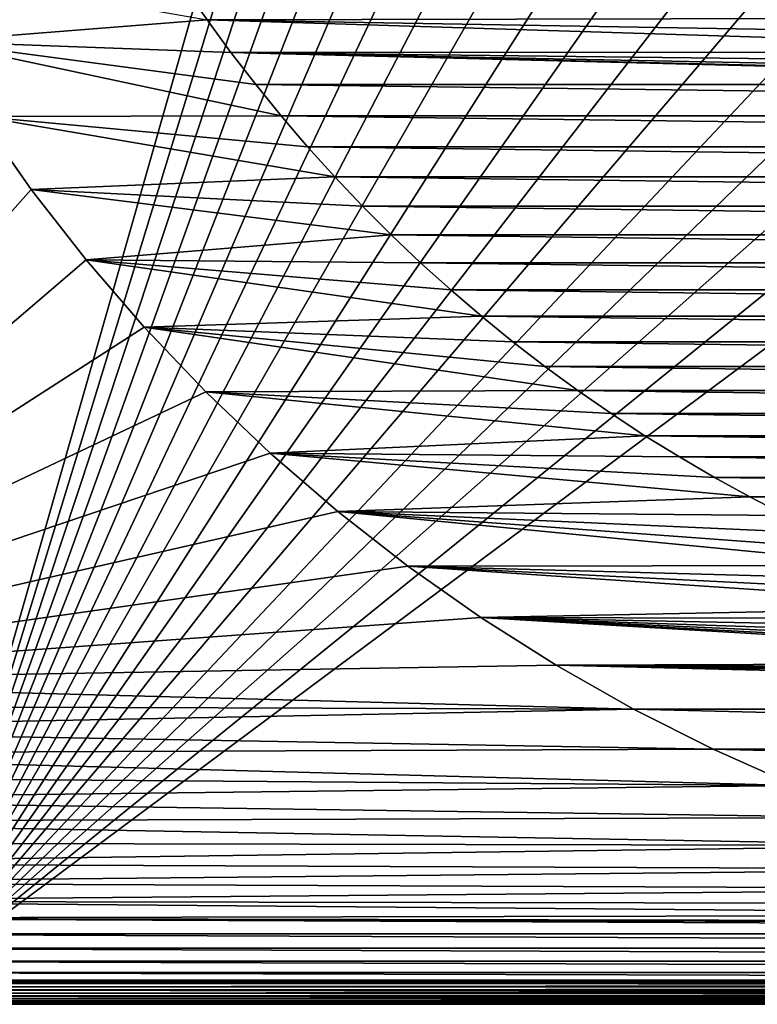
# Model space of a CAD drawing. Header units: metres. Extents: x -24 to 236, y -24 to 24.
# Tile 4 of 256: x -18 to -9, y -24 to -11. Entities that reach past the tile are written whole.
import ezdxf

# ---------------------------------------------------------------- set-up
doc = ezdxf.new("R2010")
doc.units = ezdxf.units.M
doc.layers.add('solid_10392024', color=7, linetype='CONTINUOUS')

msp = doc.modelspace()

# ---------------------------------------------------------------- linework, layer by layer
at = {"layer": 'solid_10392024'}
for points in [[(-13.758767, -3.083206, 4), (-19.5, 23.200001, 4), (-19.5, -23.200001, 4)], [(-13.567901, -3.836809, 4), (-13.758767, -3.083206, 4), (-19.5, -23.200001, 4)], [(-13.336092, -4.578027, 4), (-13.567901, -3.836809, 4), (-19.5, -23.200001, 4)], [(-13.063457, -5.30615, 4), (-13.336092, -4.578027, 4), (-19.5, -23.200001, 4)], [(-12.751531, -6.017305, 4), (-13.063457, -5.30615, 4), (-19.5, -23.200001, 4)], [(-12.400441, -6.711065, 4), (-12.751531, -6.017305, 4), (-19.5, -23.200001, 4)], [(-12.012174, -7.383564, 4), (-12.400441, -6.711065, 4), (-19.5, -23.200001, 4)], [(-11.586905, -8.034497, 4), (-12.012174, -7.383564, 4), (-19.5, -23.200001, 4)], [(-11.12699, -8.660212, 4), (-11.586905, -8.034497, 4), (-19.5, -23.200001, 4)], [(-10.632733, -9.260382, 4), (-11.12699, -8.660212, 4), (-19.5, -23.200001, 4)], [(-10.106724, -9.831742, 4), (-10.632733, -9.260382, 4), (-19.5, -23.200001, 4)], [(-9.549519, -10.373839, 4), (-10.106724, -9.831742, 4), (-19.5, -23.200001, 4)], [(-8.963761, -10.883929, 4), (-9.549519, -10.373839, 4), (-19.5, -23.200001, 4)], [(-19.843355, -10.606162, 0.009358), (-15.893181, -11.298481, 0.009358), (-19.298738, -11.567505, 0.009358)], [(-8.350419, -11.361358, 4), (-8.963761, -10.883929, 4), (-19.5, -23.200001, 4)], [(-16.178671, -10.885798), (-4.38991, -11.275547), (-15.893081, -11.298624)], [(-15.893181, -11.298481, 0.009358), (-16.178671, -10.885798), (-15.893081, -11.298624)], [(-19.298738, -11.567505, 0.009358), (-15.893181, -11.298481, 0.009358), (-15.59678, -11.704224, 0.009358)], [(-15.59678, -11.704224, 0.009358), (-15.893181, -11.298481, 0.009358), (-15.893081, -11.298624)], [(-15.893081, -11.298624), (-4.38991, -11.275547), (-3.739445, -11.507648)], [(-15.893081, -11.298624), (-3.739445, -11.507648), (-3.075632, -11.702541)], [(-15.893081, -11.298624), (-3.075632, -11.702541), (-15.596674, -11.704365)], [(-15.59678, -11.704224, 0.009358), (-15.893081, -11.298624), (-15.596674, -11.704365)], [(-7.711977, -11.803995, 4), (-8.350419, -11.361358, 4), (-19.5, -23.200001, 4)], [(-19.298738, -11.567505, 0.009358), (-15.59678, -11.704224, 0.009358), (-15.290144, -12.102103, 0.009358)], [(-19.298738, -11.567505, 0.009358), (-15.290144, -12.102103, 0.009358), (-14.973789, -12.491416, 0.009358)], [(-19.298738, -11.567505, 0.009358), (-14.973789, -12.491416, 0.009358), (-18.708223, -12.500065, 0.009358)], [(-15.290144, -12.102103, 0.009358), (-15.59678, -11.704224, 0.009358), (-15.596674, -11.704365)], [(-15.596674, -11.704365), (-3.075632, -11.702541), (-2.403027, -11.858971)], [(-15.596674, -11.704365), (-2.403027, -11.858971), (-1.721837, -11.976846)], [(-15.596674, -11.704365), (-1.721837, -11.976846), (-1.0359, -12.055547)], [(-15.596674, -11.704365), (-1.0359, -12.055547), (-0.345321, -12.095043)], [(-15.596674, -11.704365), (-0.345321, -12.095043), (-15.290048, -12.102222)], [(-15.290144, -12.102103, 0.009358), (-15.596674, -11.704365), (-15.290048, -12.102222)], [(-7.05, -12.210958, 4), (-7.711977, -11.803995, 4), (-19.5, -23.200001, 4)], [(-14.973789, -12.491416, 0.009358), (-15.290144, -12.102103, 0.009358), (-15.290048, -12.102222)], [(-0.345321, -12.102222), (-15.290048, -12.102222), (-0.345321, -12.095043)], [(14.973725, -12.491496), (-15.290048, -12.102222), (-0.345321, -12.102222)], [(-15.290048, -12.102222), (14.973725, -12.491496), (-14.973725, -12.491496)], [(-14.973789, -12.491416, 0.009358), (-15.290048, -12.102222), (-14.973725, -12.491496)], [(-6.366571, -12.580766, 4), (-7.05, -12.210958, 4), (-19.5, -23.200001, 4)], [(-18.708073, -12.500306), (-18.071957, -13.403482), (-23.5, -19.5)], [(-18.708223, -12.500065, 0.009358), (-14.973789, -12.491416, 0.009358), (-14.647189, -12.872781, 0.009358)], [(-18.708223, -12.500065, 0.009358), (-18.071981, -13.403437, 0.009358), (-18.708073, -12.500306)], [(-18.708223, -12.500065, 0.009358), (-14.647189, -12.872781, 0.009358), (-14.31063, -13.245918, 0.009358)], [(-18.708223, -12.500065, 0.009358), (-14.31063, -13.245918, 0.009358), (-18.071981, -13.403437, 0.009358)], [(-18.071981, -13.403437, 0.009358), (-18.071957, -13.403482), (-18.708073, -12.500306)], [(-14.973789, -12.491416, 0.009358), (-14.973725, -12.491496), (-14.647204, -12.872778)], [(-14.647189, -12.872781, 0.009358), (-14.973789, -12.491416, 0.009358), (-14.647204, -12.872778)], [(-14.973725, -12.491496), (14.973725, -12.491496), (14.647204, -12.872778)], [(-14.973725, -12.491496), (14.647204, -12.872778), (-14.647204, -12.872778)], [(-5.664015, -12.912354, 4), (-6.366571, -12.580766, 4), (-19.5, -23.200001, 4)], [(-5.664015, -12.912354, 4), (-19.5, -23.200001, 4), (19.5, -23.200001, 4)], [(-14.647204, -12.872778), (14.647204, -12.872778), (14.310739, -13.245817)], [(-14.647204, -12.872778), (14.310739, -13.245817), (-14.310739, -13.245817)], [(-14.647189, -12.872781, 0.009358), (-14.647204, -12.872778), (-14.310739, -13.245817)], [(-14.31063, -13.245918, 0.009358), (-14.647189, -12.872781, 0.009358), (-14.310739, -13.245817)], [(-18.071981, -13.403437, 0.009358), (-14.31063, -13.245918, 0.009358), (-13.964781, -13.61009, 0.009358)], [(-14.310739, -13.245817), (14.310739, -13.245817), (13.964954, -13.609919)], [(-14.310739, -13.245817), (13.964954, -13.609919), (-13.964954, -13.609919)], [(-14.31063, -13.245918, 0.009358), (-14.310739, -13.245817), (-13.964954, -13.609919)], [(-13.964781, -13.61009, 0.009358), (-14.31063, -13.245918, 0.009358), (-13.964954, -13.609919)], [(-18.071957, -13.403482), (-17.393, -14.273497), (-23.5, -19.5)], [(-18.071981, -13.403437, 0.009358), (-17.392918, -14.273596, 0.009358), (-18.071957, -13.403482)], [(-18.071981, -13.403437, 0.009358), (-13.964781, -13.61009, 0.009358), (-13.61009, -13.964781, 0.009358)], [(-18.071981, -13.403437, 0.009358), (-13.61009, -13.964781, 0.009358), (-17.392918, -14.273596, 0.009358)], [(-17.392918, -14.273596, 0.009358), (-17.393, -14.273497), (-18.071957, -13.403482)], [(-13.964954, -13.609919), (13.964954, -13.609919), (13.610254, -13.964614)], [(-13.964954, -13.609919), (13.610254, -13.964614), (-13.610254, -13.964614)], [(-13.964781, -13.61009, 0.009358), (-13.964954, -13.609919), (-13.610254, -13.964614)], [(-13.61009, -13.964781, 0.009358), (-13.964781, -13.61009, 0.009358), (-13.610254, -13.964614)], [(-17.392918, -14.273596, 0.009358), (-13.61009, -13.964781, 0.009358), (-13.245918, -14.31063, 0.009358)], [(-13.610254, -13.964614), (13.610254, -13.964614), (13.245995, -14.310543)], [(-13.610254, -13.964614), (13.245995, -14.310543), (-13.245995, -14.310543)], [(-13.61009, -13.964781, 0.009358), (-13.610254, -13.964614), (-13.245995, -14.310543)], [(-13.245918, -14.31063, 0.009358), (-13.61009, -13.964781, 0.009358), (-13.245995, -14.310543)], [(-17.393, -14.273497), (-16.671337, -15.110114), (-23.5, -19.5)], [(-17.392918, -14.273596, 0.009358), (-16.671337, -15.110114), (-17.393, -14.273497)], [(-17.392918, -14.273596, 0.009358), (-16.671183, -15.110278, 0.009358), (-16.671337, -15.110114)], [(-17.392918, -14.273596, 0.009358), (-13.245918, -14.31063, 0.009358), (-12.872781, -14.647189, 0.009358)], [(-17.392918, -14.273596, 0.009358), (-12.872781, -14.647189, 0.009358), (-12.491416, -14.973789, 0.009358)], [(-17.392918, -14.273596, 0.009358), (-12.491416, -14.973789, 0.009358), (-16.671183, -15.110278, 0.009358)], [(-13.245995, -14.310543), (13.245995, -14.310543), (12.872741, -14.647211)], [(-13.245995, -14.310543), (12.872741, -14.647211), (-12.872741, -14.647211)], [(-13.245918, -14.31063, 0.009358), (-13.245995, -14.310543), (-12.872741, -14.647211)], [(-12.872781, -14.647189, 0.009358), (-13.245918, -14.31063, 0.009358), (-12.872741, -14.647211)], [(-12.872781, -14.647189, 0.009358), (-12.872741, -14.647211), (-12.491285, -14.973895)], [(-12.491416, -14.973789, 0.009358), (-12.872781, -14.647189, 0.009358), (-12.491285, -14.973895)], [(-12.872741, -14.647211), (12.872741, -14.647211), (12.491285, -14.973895)], [(-12.872741, -14.647211), (12.491285, -14.973895), (-12.491285, -14.973895)], [(-16.671183, -15.110278, 0.009358), (-12.491416, -14.973789, 0.009358), (-12.102103, -15.290144, 0.009358)], [(-12.102103, -15.290144, 0.009358), (-12.491416, -14.973789, 0.009358), (-12.491285, -14.973895)], [(-12.491285, -14.973895), (12.491285, -14.973895), (12.101945, -15.290274)], [(-12.491285, -14.973895), (12.101945, -15.290274), (-12.101945, -15.290274)], [(-12.102103, -15.290144, 0.009358), (-12.491285, -14.973895), (-12.101945, -15.290274)], [(-16.671337, -15.110114), (-15.910172, -15.909586), (-23.5, -19.5)], [(-16.671183, -15.110278, 0.009358), (-15.910172, -15.909586), (-16.671337, -15.110114)], [(-16.671183, -15.110278, 0.009358), (-15.9101, -15.909671, 0.009358), (-15.910172, -15.909586)], [(-16.671183, -15.110278, 0.009358), (-12.102103, -15.290144, 0.009358), (-11.704224, -15.59678, 0.009358)], [(-16.671183, -15.110278, 0.009358), (-11.704224, -15.59678, 0.009358), (-11.298481, -15.893181, 0.009358)], [(-16.671183, -15.110278, 0.009358), (-11.298481, -15.893181, 0.009358), (-15.9101, -15.909671, 0.009358)], [(-11.704224, -15.59678, 0.009358), (-12.102103, -15.290144, 0.009358), (-12.101945, -15.290274)], [(-12.101945, -15.290274), (12.101945, -15.290274), (11.704072, -15.596898)], [(-12.101945, -15.290274), (11.704072, -15.596898), (-11.704072, -15.596898)], [(-11.704224, -15.59678, 0.009358), (-12.101945, -15.290274), (-11.704072, -15.596898)], [(-11.298481, -15.893181, 0.009358), (-11.704224, -15.59678, 0.009358), (-11.704072, -15.596898)], [(-11.704072, -15.596898), (11.704072, -15.596898), (11.29836, -15.893268)], [(-11.704072, -15.596898), (11.29836, -15.893268), (-11.29836, -15.893268)], [(-11.298481, -15.893181, 0.009358), (-11.704072, -15.596898), (-11.29836, -15.893268)], [(-15.910172, -15.909586), (-15.109662, -16.671732), (-23.5, -19.5)], [(-15.109833, -16.671591, 0.009358), (-15.109662, -16.671732), (-15.910172, -15.909586)], [(-15.9101, -15.909671, 0.009358), (-15.109833, -16.671591, 0.009358), (-15.910172, -15.909586)], [(-15.9101, -15.909671, 0.009358), (-11.298481, -15.893181, 0.009358), (-10.885676, -16.178753, 0.009358)], [(-15.9101, -15.909671, 0.009358), (-10.885676, -16.178753, 0.009358), (-10.465813, -16.453447, 0.009358)], [(-15.9101, -15.909671, 0.009358), (-10.465813, -16.453447, 0.009358), (-15.109833, -16.671591, 0.009358)], [(-10.885676, -16.178753, 0.009358), (-11.298481, -15.893181, 0.009358), (-11.29836, -15.893268)], [(-11.29836, -15.893268), (11.29836, -15.893268), (10.885601, -16.178802)], [(-11.29836, -15.893268), (10.885601, -16.178802), (-10.885601, -16.178802)], [(-10.885676, -16.178753, 0.009358), (-11.29836, -15.893268), (-10.885601, -16.178802)], [(-10.885676, -16.178753, 0.009358), (-10.885601, -16.178802), (-10.465812, -16.453455)], [(-10.465813, -16.453447, 0.009358), (-10.885676, -16.178753, 0.009358), (-10.465812, -16.453455)], [(-10.885601, -16.178802), (10.885601, -16.178802), (10.465812, -16.453455)], [(-10.885601, -16.178802), (10.465812, -16.453455), (-10.465812, -16.453455)], [(-15.109833, -16.671591, 0.009358), (-10.465813, -16.453447, 0.009358), (-10.038448, -16.717592, 0.009358)], [(-10.465813, -16.453447, 0.009358), (-10.465812, -16.453455), (-10.038558, -16.717539)], [(-10.038448, -16.717592, 0.009358), (-10.465813, -16.453447, 0.009358), (-10.038558, -16.717539)], [(-10.465812, -16.453455), (10.465812, -16.453455), (10.038558, -16.717539)], [(-10.465812, -16.453455), (10.038558, -16.717539), (-10.038558, -16.717539)], [(-15.109662, -16.671732), (-14.273906, -17.392668), (-23.5, -19.5)], [(-15.109833, -16.671591, 0.009358), (-14.274053, -17.392532, 0.009358), (-15.109662, -16.671732)], [(-15.109833, -16.671591, 0.009358), (-10.038448, -16.717592, 0.009358), (-9.604424, -16.970684, 0.009358)], [(-15.109833, -16.671591, 0.009358), (-9.604424, -16.970684, 0.009358), (-9.164589, -17.212214, 0.009358)], [(-15.109833, -16.671591, 0.009358), (-9.164589, -17.212214, 0.009358), (-14.274053, -17.392532, 0.009358)], [(-14.274053, -17.392532, 0.009358), (-14.273906, -17.392668), (-15.109662, -16.671732)], [(-10.038558, -16.717539), (10.038558, -16.717539), (9.604627, -16.970579)], [(-10.038558, -16.717539), (9.604627, -16.970579), (-9.604627, -16.970579)], [(-10.038448, -16.717592, 0.009358), (-10.038558, -16.717539), (-9.604627, -16.970579)], [(-9.604424, -16.970684, 0.009358), (-10.038448, -16.717592, 0.009358), (-9.604627, -16.970579)], [(-9.604627, -16.970579), (9.604627, -16.970579), (9.164818, -17.212091)], [(-9.604627, -16.970579), (9.164818, -17.212091), (-9.164818, -17.212091)], [(-9.604424, -16.970684, 0.009358), (-9.604627, -16.970579), (-9.164818, -17.212091)], [(-9.164589, -17.212214, 0.009358), (-9.604424, -16.970684, 0.009358), (-9.164818, -17.212091)], [(-14.274053, -17.392532, 0.009358), (-9.164589, -17.212214, 0.009358), (-8.718561, -17.44235, 0.009358)], [(-9.164818, -17.212091), (9.164818, -17.212091), (8.718707, -17.442266)], [(-9.164818, -17.212091), (8.718707, -17.442266), (-8.718707, -17.442266)], [(-9.164589, -17.212214, 0.009358), (-9.164818, -17.212091), (-8.718707, -17.442266)], [(-8.718561, -17.44235, 0.009358), (-9.164589, -17.212214, 0.009358), (-8.718707, -17.442266)], [(-14.273906, -17.392668), (-13.403082, -18.072269), (-23.5, -19.5)], [(-14.274053, -17.392532, 0.009358), (-13.402974, -18.07234, 0.009358), (-14.273906, -17.392668)], [(-14.274053, -17.392532, 0.009358), (-8.718561, -17.44235, 0.009358), (-8.266256, -17.661182, 0.009358)], [(-14.274053, -17.392532, 0.009358), (-8.266256, -17.661182, 0.009358), (-7.808574, -17.868282, 0.009358)], [(-14.274053, -17.392532, 0.009358), (-7.808574, -17.868282, 0.009358), (-7.346344, -18.063253, 0.009358)], [(-14.274053, -17.392532, 0.009358), (-7.346344, -18.063253, 0.009358), (-13.402974, -18.07234, 0.009358)], [(-13.402974, -18.07234, 0.009358), (-13.403082, -18.072269), (-14.273906, -17.392668)], [(-13.403082, -18.072269), (-12.500681, -18.707787), (-23.5, -19.5)], [(-13.402974, -18.07234, 0.009358), (-12.500681, -18.707787), (-13.403082, -18.072269)], [(-13.402974, -18.07234, 0.009358), (-7.346344, -18.063253, 0.009358), (-6.878872, -18.246365, 0.009358)], [(-13.402974, -18.07234, 0.009358), (-12.500529, -18.707895, 0.009358), (-12.500681, -18.707787)], [(-13.402974, -18.07234, 0.009358), (-6.878872, -18.246365, 0.009358), (-6.406436, -18.417547, 0.009358)], [(-13.402974, -18.07234, 0.009358), (-6.406436, -18.417547, 0.009358), (-5.929976, -18.576462, 0.009358)], [(-13.402974, -18.07234, 0.009358), (-5.929976, -18.576462, 0.009358), (-12.500529, -18.707895, 0.009358)], [(-12.500529, -18.707895, 0.009358), (-5.929976, -18.576462, 0.009358), (-5.450199, -18.722849, 0.009358)], [(-12.500681, -18.707787), (-11.56708, -19.299015), (-23.5, -19.5)], [(-11.567045, -19.299038, 0.009358), (-11.56708, -19.299015), (-12.500681, -18.707787)], [(-12.500529, -18.707895, 0.009358), (-11.567045, -19.299038, 0.009358), (-12.500681, -18.707787)], [(-12.500529, -18.707895, 0.009358), (-5.450199, -18.722849, 0.009358), (-4.966249, -18.856958, 0.009358)], [(-12.500529, -18.707895, 0.009358), (-4.966249, -18.856958, 0.009358), (-4.47871, -18.978666, 0.009358)], [(-12.500529, -18.707895, 0.009358), (-4.47871, -18.978666, 0.009358), (-3.98855, -19.087725, 0.009358)], [(-12.500529, -18.707895, 0.009358), (-3.98855, -19.087725, 0.009358), (-3.496251, -19.183996, 0.009358)], [(-12.500529, -18.707895, 0.009358), (-3.496251, -19.183996, 0.009358), (-3.00097, -19.267656, 0.009358)], [(-12.500529, -18.707895, 0.009358), (-3.00097, -19.267656, 0.009358), (-11.567045, -19.299038, 0.009358)], [(-11.567045, -19.299038, 0.009358), (-3.00097, -19.267656, 0.009358), (-2.503517, -19.338593, 0.009358)], [(-11.56708, -19.299015), (-10.606526, -19.84313), (-23.5, -19.5)], [(-10.606611, -19.84309, 0.009358), (-10.606526, -19.84313), (-11.56708, -19.299015)], [(-11.567045, -19.299038, 0.009358), (-10.606611, -19.84309, 0.009358), (-11.56708, -19.299015)], [(-11.567045, -19.299038, 0.009358), (-2.503517, -19.338593, 0.009358), (-2.00488, -19.39666, 0.009358)], [(-11.567045, -19.299038, 0.009358), (-2.00488, -19.39666, 0.009358), (-1.505215, -19.441799, 0.009358)], [(-11.567045, -19.299038, 0.009358), (-1.505215, -19.441799, 0.009358), (-1.003871, -19.4741, 0.009358)], [(-11.567045, -19.299038, 0.009358), (-1.003871, -19.4741, 0.009358), (-0.501801, -19.493517, 0.009358)], [(-11.567045, -19.299038, 0.009358), (-0.501801, -19.493517, 0.009358), (10.606611, -19.84309, 0.009358)], [(-11.567045, -19.299038, 0.009358), (10.606611, -19.84309, 0.009358), (-10.606611, -19.84309, 0.009358)], [(-10.606526, -19.84313), (-23.488707, -19.79974), (-23.5, -19.5)], [(-10.606526, -19.84313), (-23.455318, -20.096203), (-23.488707, -19.79974)], [(-10.606526, -19.84313), (-9.619543, -20.339954), (-23.455318, -20.096203)], [(-10.606611, -19.84309, 0.009358), (-9.619731, -20.33987, 0.009358), (-10.606526, -19.84313)], [(-10.606611, -19.84309, 0.009358), (10.606611, -19.84309, 0.009358), (9.619731, -20.33987, 0.009358)], [(-10.606611, -19.84309, 0.009358), (9.619731, -20.33987, 0.009358), (-9.619731, -20.33987, 0.009358)], [(-9.619731, -20.33987, 0.009358), (-9.619543, -20.339954), (-10.606526, -19.84313)], [(-9.619543, -20.339954), (-23.399687, -20.390081), (-23.455318, -20.096203)], [(-9.619543, -20.339954), (-8.61052, -20.787203), (-23.399687, -20.390081)], [(-9.619731, -20.33987, 0.009358), (-8.610538, -20.787182, 0.009358), (-9.619543, -20.339954)], [(-9.619731, -20.33987, 0.009358), (9.619731, -20.33987, 0.009358), (8.610538, -20.787182, 0.009358)], [(-9.619731, -20.33987, 0.009358), (8.610538, -20.787182, 0.009358), (-8.610538, -20.787182, 0.009358)], [(-8.610538, -20.787182, 0.009358), (-8.61052, -20.787203), (-9.619543, -20.339954)], [(-8.61052, -20.787203), (-23.322371, -20.678732), (-23.399687, -20.390081)], [(-8.61052, -20.787203), (-23.223406, -20.961464), (-23.322371, -20.678732)], [(-8.61052, -20.787203), (-7.580043, -21.184732), (-23.223406, -20.961464)], [(-7.580043, -21.184732), (-23.103884, -21.235502), (-23.223406, -20.961464)], [(-7.580043, -21.184732), (-6.531645, -21.531029), (-23.103884, -21.235502)], [(-6.531645, -21.531029), (-22.963957, -21.500193), (-23.103884, -21.235502)], [(-6.531645, -21.531029), (-22.80505, -21.753122), (-22.963957, -21.500193)], [(-6.531645, -21.531029), (-5.466675, -21.825792), (-22.80505, -21.753122)], [(-5.466675, -21.825792), (-22.627302, -21.993961), (-22.80505, -21.753122)], [(-5.466675, -21.825792), (-4.389421, -22.067652), (-22.627302, -21.993961)], [(-4.389421, -22.067652), (-22.432394, -22.220446), (-22.627302, -21.993961)], [(-4.389421, -22.067652), (-3.301224, -22.2565), (-22.432394, -22.220446)], [(-2.205575, -22.391605), (-22.220446, -22.432394), (-22.432394, -22.220446)], [(-3.301224, -22.2565), (-2.205575, -22.391605), (-22.432394, -22.220446)], [(-2.205575, -22.391605), (-1.104273, -22.472885), (-22.220446, -22.432394)], [(21.993961, -22.627302), (-21.993961, -22.627302), (-22.220446, -22.432394)], [(0, -22.499939), (21.993961, -22.627302), (-22.220446, -22.432394)], [(-1.104273, -22.472885), (0, -22.499939), (-22.220446, -22.432394)], [(21.753122, -22.80505), (-21.753122, -22.80505), (-21.993961, -22.627302)], [(21.993961, -22.627302), (21.753122, -22.80505), (-21.993961, -22.627302)], [(21.500193, -22.963957), (-21.500193, -22.963957), (-21.753122, -22.80505)], [(21.753122, -22.80505), (21.500193, -22.963957), (-21.753122, -22.80505)], [(21.235502, -23.103884), (-21.235502, -23.103884), (-21.500193, -22.963957)], [(21.500193, -22.963957), (21.235502, -23.103884), (-21.500193, -22.963957)], [(20.961464, -23.223406), (-20.961464, -23.223406), (-21.235502, -23.103884)], [(21.235502, -23.103884), (20.961464, -23.223406), (-21.235502, -23.103884)], [(20.678732, -23.322371), (-20.678732, -23.322371), (-20.961464, -23.223406)], [(20.961464, -23.223406), (20.678732, -23.322371), (-20.961464, -23.223406)], [(-19.5, -23.242313, 3.997001), (19.5, -23.200001, 4), (-19.5, -23.200001, 4)], [(-19.5, -23.242313, 3.997001), (19.5, -23.242313, 3.997001), (19.5, -23.200001, 4)], [(-19.5, -23.284191, 3.987944), (19.5, -23.284191, 3.987944), (19.5, -23.242313, 3.997001)], [(-19.5, -23.242313, 3.997001), (-19.5, -23.284191, 3.987944), (19.5, -23.242313, 3.997001)], [(-19.5, -23.324352, 3.973014), (19.5, -23.324352, 3.973014), (19.5, -23.284191, 3.987944)], [(-19.5, -23.284191, 3.987944), (-19.5, -23.324352, 3.973014), (19.5, -23.284191, 3.987944)], [(20.390081, -23.399687), (-20.390081, -23.399687), (-20.678732, -23.322371)], [(20.678732, -23.322371), (20.390081, -23.399687), (-20.678732, -23.322371)], [(20.096203, -23.455318), (-20.096203, -23.455318), (-20.390081, -23.399687)], [(20.390081, -23.399687), (20.096203, -23.455318), (-20.390081, -23.399687)], [(-19.5, -23.361977, 3.952515), (19.5, -23.361977, 3.952515), (19.5, -23.324352, 3.973014)], [(-19.5, -23.324352, 3.973014), (-19.5, -23.361977, 3.952515), (19.5, -23.324352, 3.973014)], [(-19.5, -23.396296, 3.926865), (19.5, -23.396296, 3.926865), (19.5, -23.361977, 3.952515)], [(-19.5, -23.361977, 3.952515), (-19.5, -23.396296, 3.926865), (19.5, -23.361977, 3.952515)], [(-19.5, -23.426613, 3.896588), (19.5, -23.426613, 3.896588), (19.5, -23.396296, 3.926865)], [(-19.5, -23.396296, 3.926865), (-19.5, -23.426613, 3.896588), (19.5, -23.396296, 3.926865)], [(-19.5, -23.452307, 3.8623), (19.5, -23.452307, 3.8623), (19.5, -23.426613, 3.896588)], [(-19.5, -23.426613, 3.896588), (-19.5, -23.452307, 3.8623), (19.5, -23.426613, 3.896588)], [(19.79974, -23.488707), (-19.79974, -23.488707), (-20.096203, -23.455318)], [(20.096203, -23.455318), (19.79974, -23.488707), (-20.096203, -23.455318)], [(19.5, -23.5), (-19.5, -23.5), (-19.79974, -23.488707)], [(19.79974, -23.488707), (19.5, -23.5), (-19.79974, -23.488707)], [(-19.5, -23.472855, 3.824703), (19.5, -23.472855, 3.824703), (19.5, -23.452307, 3.8623)], [(-19.5, -23.452307, 3.8623), (-19.5, -23.472855, 3.824703), (19.5, -23.452307, 3.8623)], [(-19.5, -23.487835, 3.784561), (19.5, -23.487835, 3.784561), (19.5, -23.472855, 3.824703)], [(-19.5, -23.472855, 3.824703), (-19.5, -23.487835, 3.784561), (19.5, -23.472855, 3.824703)], [(-19.5, -23.496946, 3.742694), (19.5, -23.496946, 3.742694), (19.5, -23.487835, 3.784561)], [(-19.5, -23.487835, 3.784561), (-19.5, -23.496946, 3.742694), (19.5, -23.487835, 3.784561)], [(19.5, -23.496946, 3.742694), (-19.5, -23.5, 3.7), (19.5, -23.5, 3.7)], [(-19.5, -23.496946, 3.742694), (-19.5, -23.5, 3.7), (19.5, -23.496946, 3.742694)], [(-19.5, -23.5, 3.7), (-19.5, -23.5), (19.5, -23.5)], [(19.5, -23.5, 3.7), (-19.5, -23.5, 3.7), (19.5, -23.5)]]:
    msp.add_3dface(points, dxfattribs=at)

doc.saveas('drawing.dxf')
